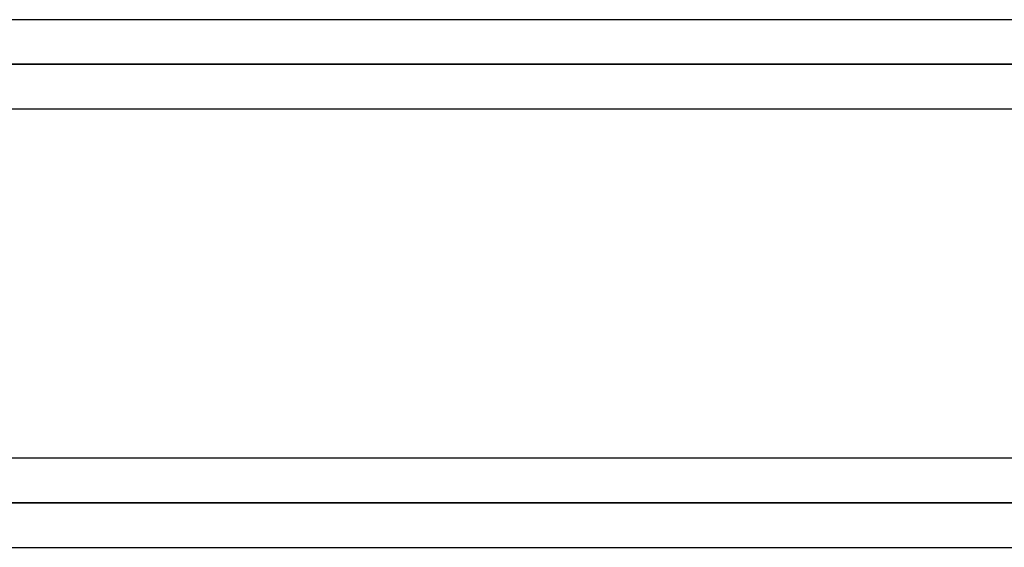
# Model space of a CAD drawing. Header units: millimetres. Extents: x -243 to 243, y -92 to 86.
# Tile 59 of 81: x 84 to 104, y -26 to -15. Entities that reach past the tile are written whole.
import ezdxf

# ---------------------------------------------------------------- set-up
doc = ezdxf.new("R2010")
doc.units = ezdxf.units.MM
doc.layers.add('MAIN-1', color=7, linetype='Continuous')

msp = doc.modelspace()

# ---------------------------------------------------------------- linework, layer by layer
at = {"layer": 'MAIN-1'}
for p, q in [((135.382, -15.363), (-135.382, -15.363)), ((135.382, -15.363), (-135.382, -15.363)), ((136.222, -16.258), (-136.222, -16.258)), ((-136.222, -16.258), (136.222, -16.258)), ((135.039, -16.258), (-135.039, -16.258)), ((49.579, -16.258), (135.039, -16.258)), ((-135.382, -17.153), (135.382, -17.153)), ((-135.382, -17.153), (135.382, -17.153)), ((135.382, -24.163), (-135.382, -24.163)), ((135.382, -24.163), (-135.382, -24.163)), ((136.222, -25.058), (-136.222, -25.058)), ((-136.222, -25.058), (136.222, -25.058)), ((-134.88, -25.058), (134.88, -25.058)), ((134.88, -25.058), (-134.88, -25.058)), ((-135.479, -25.953), (135.479, -25.953)), ((-135.479, -25.953), (135.479, -25.953))]:
    msp.add_line(p, q, dxfattribs=at)

doc.saveas('drawing.dxf')
